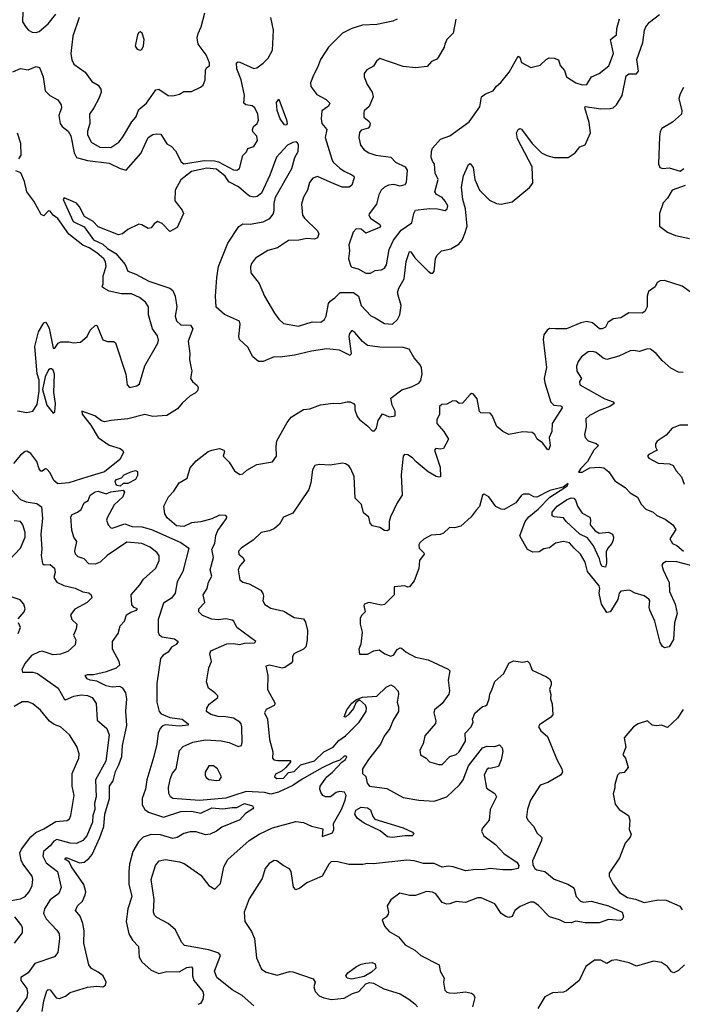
# Model space of a CAD drawing. Extents: x 1690054 to 1842981, y 782881 to 914114.
# Tile 85 of 256: x 1729330 to 1733590, y 824322 to 830651. Entities that reach past the tile are written whole.
import ezdxf

# ---------------------------------------------------------------- set-up
doc = ezdxf.new("R2010")
doc.units = 0

msp = doc.modelspace()

# ---------------------------------------------------------------- linework, layer by layer
at = {"layer": '0CON10XD'}
for points in [[(1729351.1, 830705), (1729348.1, 830638.1), (1729371.8, 830601.8), (1729386, 830585), (1729410.7, 830570.7), (1729435, 830568.9), (1729455, 830575.6), (1729513.1, 830625), (1729563, 830687)], [(1729966.9, 829865), (1729991.1, 829895), (1730050.6, 829995), (1730077.5, 830025), (1730095.5, 830075), (1730144.6, 830115.4), (1730205, 830200.5), (1730225, 830204.5), (1730284.7, 830164.7), (1730315, 830161.1), (1730357.3, 830172.7), (1730385, 830190), (1730435, 830190), (1730492.8, 830217.2), (1730509.1, 830230.9), (1730521.9, 830265), (1730525, 830330), (1730532.5, 830345), (1730550, 830355), (1730550, 830375), (1730528.6, 830425), (1730477.9, 830495), (1730471.1, 830535), (1730476.5, 830563.5), (1730497.1, 830605), (1730520, 830695)], [(1731756.7, 830655), (1731727.8, 830642.2), (1731625, 830620.9), (1731534, 830616), (1731466, 830594), (1731405, 830564.5), (1731314.2, 830475.8), (1731263.4, 830395), (1731245.4, 830345), (1731218.2, 830295), (1731200.5, 830245), (1731202.3, 830222.3), (1731241.1, 830171.1), (1731299.5, 830139.5), (1731324.2, 830115), (1731315.8, 830095), (1731273.3, 830065), (1731267.1, 830015), (1731273.3, 829985), (1731304.2, 829945), (1731293.8, 829895), (1731335.8, 829755), (1731346.1, 829735), (1731387.7, 829697.7), (1731415, 829678.1), (1731466.2, 829655), (1731478, 829645), (1731480, 829635), (1731465, 829588.8), (1731447.5, 829575), (1731403.8, 829575), (1731325, 829606), (1731245, 829644.5), (1731215, 829633.3), (1731192.9, 829605), (1731179.2, 829555), (1731155, 829510), (1731141.8, 829465), (1731148.2, 829395), (1731160.4, 829375), (1731243.5, 829295), (1731252.5, 829275), (1731245, 829249.4), (1731225, 829241.5), (1731175, 829244.6), (1731125, 829234.1), (1731057.4, 829232.6), (1730987.1, 829185), (1730925, 829167.1), (1730845, 829119.2), (1730820.8, 829085), (1730812.7, 829062.7), (1730815, 829023.3), (1730870, 828955), (1730904.3, 828875), (1730967.5, 828765), (1730995, 828725.8), (1731025, 828698), (1731121.4, 828681.4), (1731210.7, 828709.3), (1731265, 828707.8), (1731289.1, 828725), (1731299.4, 828745), (1731315, 828826.7), (1731325, 828842.5), (1731355, 828862.5), (1731391.2, 828898.8), (1731475, 828896.9), (1731508.5, 828875), (1731525.5, 828815), (1731587, 828747), (1731615.7, 828735.7), (1731675, 828697.5), (1731726.7, 828695), (1731759.2, 828725), (1731774.3, 828755), (1731782.2, 828815), (1731758, 828895), (1731766.9, 828925), (1731801.6, 828985), (1731813.6, 829096.4), (1731835, 829161.2), (1731845, 829160), (1731870.1, 829120.1), (1731955, 829034.2), (1731972.4, 829022.4), (1731985, 829022.5), (1731995.5, 829034.5), (1732002, 829115), (1732011.8, 829135), (1732041.5, 829165), (1732101.3, 829178.7), (1732152.5, 829207.5), (1732173.6, 829235), (1732191.9, 829278.1), (1732207.6, 829325), (1732196.4, 829435), (1732179.2, 829495), (1732170, 829575), (1732182.3, 829647.7), (1732215, 829721.2), (1732225, 829726.7), (1732245, 829701.2), (1732256.6, 829625), (1732285, 829555.6), (1732350.7, 829490.7), (1732395, 829470), (1732426.1, 829466.1), (1732495, 829480), (1732608, 829572), (1732628.7, 829601.3), (1732625.3, 829705), (1732529.2, 829885), (1732522.9, 829925), (1732533.9, 829946.1), (1732545, 829951.4), (1732555, 829946.9), (1732625, 829856), (1732685, 829795.3), (1732719.1, 829779.1), (1732765, 829765.3), (1732855, 829766.4), (1732900.8, 829795), (1732930, 829835), (1732965, 829848), (1732999.2, 829925), (1732990.6, 829990.6), (1732962.9, 830085), (1732965, 830093.3), (1733065, 830077.9), (1733125, 830079.6), (1733145.7, 830085), (1733166.1, 830103.9), (1733202.7, 830165), (1733229.1, 830290.9), (1733245, 830304.4), (1733295, 830304), (1733308.7, 830321.3), (1733296.8, 830395), (1733335.2, 830505), (1733346.1, 830583.9), (1733354.6, 830605), (1733377.9, 830635), (1733442.2, 830685)], [(1729712.3, 830665), (1729671.2, 830545), (1729658.5, 830435), (1729665, 830392.5), (1729677.5, 830365), (1729751.2, 830315), (1729793.8, 830255), (1729835, 830231.2), (1729852, 830205), (1729853.8, 830185), (1729838, 830145), (1729807.5, 830085), (1729778, 830045), (1729781.4, 829985), (1729765.6, 829935), (1729765, 829912.5), (1729790, 829865), (1729845, 829831.2), (1729915, 829830), (1729966.9, 829865)], [(1730330.7, 829809.3), (1730368.3, 829738.3), (1730385, 829725.6), (1730515, 829745.9), (1730583.3, 829743.3), (1730607.9, 829737.9), (1730705, 829686.4), (1730725.5, 829684.5), (1730744, 829695), (1730765, 829778.8), (1730787.5, 829802.5), (1730797, 829823), (1730835, 829836.2), (1730857.8, 829875), (1730855, 829903.8), (1730829.7, 829929.7), (1730825.7, 829945), (1730832.5, 829965), (1730857.1, 829985), (1730865.4, 830005), (1730860, 830045), (1730840.6, 830085), (1730825, 830097.5), (1730784.5, 830104.5), (1730771.4, 830115), (1730774.6, 830165), (1730754.7, 830264.7), (1730726.1, 830335), (1730722.9, 830375), (1730735, 830381.4), (1730745, 830378.5), (1730835, 830338.5), (1730855, 830342.2), (1730895, 830371.5), (1730928.2, 830405), (1730954.8, 830455.2), (1730962.3, 830585), (1730944.7, 830665)], [(1732132.9, 830655), (1732117.5, 830565), (1732075.6, 830525), (1732062.3, 830495), (1732058.5, 830475), (1732020.8, 830409.2), (1732011.3, 830398.7), (1731977, 830383), (1731949.2, 830350.8), (1731875, 830342.9), (1731795, 830350.6), (1731645, 830402), (1731623.8, 830385), (1731605, 830353.3), (1731561.2, 830328.8), (1731543.8, 830305), (1731544, 830285), (1731563.8, 830233.8), (1731596, 830186), (1731602.5, 830155), (1731577.5, 830092.5), (1731545, 830065.7), (1731541.5, 830055), (1731542.5, 830025), (1731576.9, 829996.9), (1731582, 829985), (1731579.2, 829965), (1731570, 829955), (1731525, 829941.5), (1731515, 829925.7), (1731509.8, 829895), (1731520.8, 829845), (1731545.4, 829815.4), (1731575.3, 829795.3), (1731619.8, 829779.8), (1731715, 829766.7), (1731746.9, 829735), (1731807.5, 829705), (1731821.4, 829685), (1731815.5, 829605), (1731805, 829589.2), (1731775, 829581.1), (1731735, 829591.1), (1731701.7, 829588.3), (1731674.1, 829575.9), (1731653.1, 829555), (1731638.9, 829525), (1731623.1, 829465), (1731575.8, 829404.2), (1731574, 829395), (1731585.7, 829375), (1731646, 829335), (1731650, 829325), (1731643.8, 829315), (1731555, 829278.5), (1731525, 829305.9), (1731493.9, 829306.1), (1731473.9, 829285), (1731446.8, 829205), (1731450.7, 829165), (1731444.2, 829115), (1731457.9, 829067.9), (1731465, 829060), (1731505, 829050), (1731555, 829022.1), (1731585, 829022.2), (1731615, 829039.2), (1731655, 829044.3), (1731676, 829055), (1731687.1, 829075), (1731705.3, 829175), (1731732.9, 829235), (1731781.7, 829298.3), (1731850, 829345), (1731864, 829405), (1731875, 829427.5), (1731965, 829438), (1732015.7, 829435.7), (1732065, 829424.4), (1732078.1, 829435), (1732083.3, 829455), (1732064.2, 829485), (1732045, 829508), (1732008.8, 829528.8), (1731998.8, 829545), (1732020, 829625), (1732000.8, 829665), (1731996.2, 829725), (1731985, 829737.5), (1731976, 829765), (1731976.9, 829805), (1731984.2, 829825), (1732035, 829884.5), (1732095.6, 829905), (1732218.5, 829995), (1732288.1, 830091.9), (1732298, 830155), (1732325, 830175.7), (1732374, 830195), (1732395.8, 830225), (1732422.4, 830247.6), (1732475.6, 830315), (1732535, 830417.5), (1732545, 830410), (1732556.1, 830376.1), (1732615, 830343.3), (1732675, 830358.8), (1732715, 830396), (1732734.4, 830405.6), (1732765, 830404), (1732793.8, 830393.8), (1732805, 830357.5), (1732832, 830325), (1732845.7, 830285), (1732904.2, 830245), (1732945, 830232.1), (1732976.7, 830235), (1733005, 830284), (1733055, 830305.5), (1733116.9, 830355), (1733146.3, 830433.7), (1733128, 830525), (1733165.7, 830555), (1733167.7, 830595), (1733185, 830656)], [(1730105, 830456.2), (1730115, 830460), (1730126.1, 830483.9), (1730131.2, 830525), (1730118, 830565), (1730105, 830572.5), (1730095, 830569.2), (1730086.9, 830555), (1730072.1, 830482.1), (1730085, 830462), (1730105, 830456.2)], [(1729285, 830316.4), (1729335, 830336.7), (1729385, 830330), (1729435, 830350), (1729458, 830345), (1729481.1, 830285), (1729494.5, 830194.5), (1729523.8, 830163.8), (1729575, 830135.7), (1729597.5, 830105), (1729599.1, 830085), (1729580.8, 830035), (1729590.7, 829985), (1729603.8, 829965), (1729641.8, 829935), (1729659.1, 829905), (1729679.5, 829795), (1729695.6, 829765.6), (1729765, 829746.1), (1729905, 829729.3), (1729975, 829694.7), (1730015, 829684.5), (1730107.8, 829792.2), (1730156.9, 829893.1), (1730185, 829913.1), (1730208.8, 829918.8), (1730236.7, 829915), (1730275, 829853.3), (1730305.6, 829835.6), (1730330.7, 829809.3)], [(1733596.7, 830215), (1733575.5, 830175), (1733567.5, 830145), (1733587.5, 830065), (1733583.8, 830045), (1733527.3, 829992.7), (1733458.6, 829951.4), (1733447.6, 829932.4), (1733442.4, 829897.6), (1733436.7, 829725), (1733445, 829702), (1733465, 829694.2), (1733505, 829700), (1733575, 829677.5), (1733600, 829695)], [(1731045, 829973.8), (1731031.5, 829975), (1731005, 830014.3), (1730985, 830067.5), (1730981.7, 830118.3), (1730995, 830140), (1731045, 830007.5), (1731049.1, 829985), (1731045, 829973.8)], [(1729325, 829758), (1729339.1, 829780.9), (1729337.7, 829855), (1729315, 829921.2)], [(1730835, 824312.9), (1730759.2, 824379.2), (1730695, 824414.1), (1730596.7, 824495), (1730582.5, 824535), (1730620, 824635), (1730611.1, 824651.1), (1730545, 824672.3), (1730390.5, 824700.5), (1730370.7, 824720.7), (1730330.7, 824800.7), (1730285, 824840.6), (1730210.9, 824880.9), (1730197.5, 824895), (1730190.6, 824915), (1730193.9, 824995), (1730174.6, 825125), (1730202.2, 825215), (1730226.6, 825243.4), (1730267, 825253), (1730358.3, 825238.3), (1730387.9, 825227.9), (1730495, 825152.5), (1730546.8, 825086.8), (1730585, 825063.3), (1730620.7, 825099.3), (1730642.2, 825205), (1730667.6, 825252.4), (1730805, 825374.6), (1730868.6, 825415), (1730955, 825456), (1731105, 825498.1), (1731155, 825490.4), (1731205, 825467.1), (1731279.3, 825449.3), (1731275, 825400), (1731340, 825425), (1731350, 825445), (1731346.7, 825485), (1731398.5, 825575), (1731423.3, 825635), (1731428.1, 825665), (1731417.1, 825685), (1731385, 825690.6), (1731365, 825684.7), (1731327.5, 825655), (1731295, 825655.4), (1731278.6, 825665), (1731266.5, 825685), (1731260, 825705), (1731262.5, 825725), (1731305.4, 825785), (1731341.5, 825815), (1731400.3, 825879.7), (1731425, 825896.7), (1731432.5, 825912.5), (1731427.5, 825917.5), (1731415, 825917.1), (1731388.6, 825891.4), (1731345, 825877.2), (1731275, 825842.9), (1731145, 825768.9), (1731085, 825727.6), (1730994.8, 825684.8), (1730945, 825672.4), (1730904.4, 825684.4), (1730785, 825690), (1730705.6, 825665), (1730655, 825647.8), (1730485, 825632), (1730315, 825644.5), (1730299.2, 825655), (1730287.9, 825677.9), (1730286.9, 825715), (1730299.1, 825775), (1730312.1, 825807.9), (1730335, 825836.2), (1730356.7, 825953.3), (1730380.5, 825979.5), (1730443.3, 826006.7), (1730525, 826022.9), (1730625.7, 826015.7), (1730676.2, 826005), (1730735, 825979.4), (1730755, 825986.7), (1730759.5, 826005), (1730758, 826105), (1730754.6, 826125), (1730746.2, 826135), (1730705, 826160.7), (1730655, 826170.5), (1730605, 826171.7), (1730558.8, 826185), (1730530, 826205), (1730532, 826225), (1730548.3, 826251.7), (1730603.8, 826295), (1730604, 826305), (1730585, 826324.3), (1730544.3, 826355), (1730530, 826395), (1730545.8, 826485), (1730562.9, 826525), (1730553.3, 826575), (1730558.8, 826595), (1730661.5, 826638.5), (1730705, 826641.7), (1730745, 826635.8), (1730775, 826643.9), (1730840, 826645), (1730847.5, 826655), (1730726.2, 826745), (1730706, 826785), (1730695, 826791.2), (1730655, 826799.4), (1730605, 826794.4), (1730565, 826798.2), (1730505, 826820.8), (1730481.1, 826845), (1730481.4, 826865), (1730520.8, 826905), (1730508.8, 826955), (1730535.8, 826995), (1730543.3, 827036.7), (1730566.2, 827075), (1730553.8, 827115), (1730576.2, 827195), (1730565, 827247.5), (1730584.4, 827285), (1730591.3, 827335), (1730602.8, 827367.2), (1730658.6, 827445), (1730662, 827455), (1730654.2, 827464.2), (1730615, 827466.2), (1730565, 827442.8), (1730495, 827422.7), (1730435, 827416.7), (1730385, 827393.6), (1730337.8, 827397.8), (1730278.3, 827448.3), (1730262.5, 827475), (1730257.1, 827525), (1730286.2, 827585), (1730320, 827620), (1730355, 827673.5), (1730405.6, 827705), (1730425, 827770), (1730465, 827816), (1730542.5, 827875), (1730565, 827883.3), (1730615, 827896), (1730642.5, 827885), (1730647.5, 827875), (1730637.5, 827845), (1730677.5, 827807.5), (1730710.5, 827750.5), (1730745, 827727.5), (1730765, 827732.5), (1730790, 827755), (1730855, 827792.5), (1730955, 827810), (1730980.6, 827845), (1730978.1, 827908.1), (1730983.9, 827945), (1731048.5, 828061.5), (1731075, 828096.1), (1731154.7, 828145.3), (1731195, 828149.6), (1731264.6, 828174.6), (1731345, 828187.3), (1731385, 828184.2), (1731435.3, 828195.3), (1731454.6, 828194.6), (1731476.7, 828185), (1731484.1, 828174.1), (1731485, 828142.5), (1731500.3, 828100.3), (1731515, 828081.2), (1731568.9, 828038.9), (1731595, 828007.5), (1731610.7, 828009.3), (1731623.3, 828025), (1731634.2, 828075.8), (1731661.7, 828118.3), (1731705, 828098.8), (1731743.3, 828105), (1731744, 828135), (1731724.5, 828174.5), (1731715, 828217.5), (1731787.2, 828272.8), (1731848.3, 828291.7), (1731895.5, 828315), (1731907.7, 828332.3), (1731918, 828375), (1731913.5, 828413.5), (1731903.8, 828433.8), (1731865, 828477.3), (1731834.3, 828534.3), (1731795, 828543.2), (1731645, 828545.9), (1731565, 828557.3), (1731533.8, 828583.8), (1731485, 828641.1), (1731465, 828652.9), (1731450, 828635), (1731445.4, 828615), (1731460.8, 828505), (1731455, 828493.8), (1731385, 828526.5), (1731305, 828535.5), (1731205, 828520), (1731095.8, 828494.2), (1731005, 828482.4), (1730965, 828483.2), (1730895, 828453.3), (1730865, 828454.3), (1730829.4, 828485), (1730796.8, 828546.8), (1730743.1, 828595), (1730738.6, 828615), (1730748, 828695), (1730744, 828714), (1730646.7, 828756.7), (1730592.8, 828802.8), (1730588.4, 828875), (1730598.2, 828995), (1730608.5, 829065), (1730668.6, 829215), (1730738.6, 829321.4), (1730765, 829338.2), (1730812.1, 829337.9), (1730895, 829351.9), (1730937.1, 829372.9), (1730958.8, 829401.2), (1730966.5, 829425), (1730965, 829470), (1730975, 829511.2), (1731078.8, 829695), (1731098.5, 829765), (1731119.2, 829805), (1731122.8, 829845), (1731115, 829860.4), (1731105, 829865.3), (1731085, 829862.4), (1731051.5, 829845), (1730981.5, 829768.5), (1730937.9, 829652.1), (1730884.3, 829535.7), (1730856.1, 829513.9), (1730835, 829510), (1730806.4, 829516.4), (1730785, 829533.7), (1730736.7, 829576.7), (1730675, 829609.3), (1730650.5, 829645), (1730595, 829690.9), (1730533.9, 829696.1), (1730435.1, 829674.9), (1730365, 829622.6), (1730329.6, 829555), (1730327.7, 829487.7), (1730375, 829427.9), (1730382.4, 829405), (1730341.9, 829315), (1730295, 829290), (1730245, 829340.8), (1730215, 829353.8), (1730195, 829340), (1730175, 829313.3), (1730155, 829308.8), (1730115, 829333.8), (1730095, 829336.2), (1730025, 829302.2), (1729990.8, 829275), (1729965, 829268), (1729835, 829320), (1729803.2, 829355), (1729747.1, 829387.1), (1729715, 829449.4), (1729695, 829471.1), (1729672, 829482), (1729615, 829506.7), (1729610, 829495), (1729673.8, 829355), (1729745, 829320.8), (1729805, 829237.1), (1729865, 829207.9), (1729895, 829181.1), (1729948.4, 829148.4), (1730007.4, 829077.4), (1730025, 829034.5), (1730076.5, 829016.5), (1730161, 828971), (1730295.5, 828925.5), (1730315, 828911.2), (1730330.5, 828875), (1730339.5, 828805), (1730329.5, 828745), (1730337.8, 828715), (1730365, 828689.2), (1730427.1, 828687.1), (1730442.9, 828665), (1730413.9, 828585), (1730423.9, 828506.1), (1730420.6, 828465), (1730432.4, 828412.4), (1730435.7, 828395), (1730428, 828345), (1730441.2, 828325), (1730470.7, 828300.7), (1730476.7, 828285), (1730472, 828265), (1730458.9, 828251.1), (1730425, 828233.1), (1730373.9, 828186.1), (1730345, 828150), (1730275, 828106.9), (1730185, 828100), (1730135, 828113.5), (1730025, 828085.9), (1729915, 828075.4), (1729875, 828066), (1729855, 828073.8), (1729814, 828105), (1729730, 828135), (1729731.9, 828115), (1729787.5, 828045), (1729834.4, 827965), (1729905, 827917.3), (1729976.2, 827895), (1729993, 827883), (1729998.3, 827868.3), (1729974.2, 827825), (1729875, 827745.8), (1729767.9, 827712.1), (1729645, 827673.4), (1729575, 827668.6), (1729549.4, 827689.4), (1729525, 827738.6), (1729505, 827761.2), (1729495, 827763.3), (1729475, 827750), (1729465, 827750), (1729455, 827763.3), (1729440.6, 827810.6), (1729402, 827862), (1729375, 827877.5), (1729365, 827876.7), (1729335, 827851.8), (1729290.5, 827799.5)], [(1729315, 828136.4), (1729375, 828125.7), (1729414.3, 828135.7), (1729443, 828177), (1729456.2, 828263.8), (1729456.2, 828335), (1729442.9, 828375), (1729428.3, 828551.7), (1729451.4, 828645), (1729485, 828703.3), (1729495, 828706.7), (1729505, 828696.7), (1729518.7, 828668.7), (1729545, 828540), (1729555, 828540), (1729577, 828573), (1729595, 828580), (1729645, 828580), (1729675, 828573.3), (1729720.7, 828579.3), (1729763.8, 828615), (1729784, 828655), (1729815, 828686.7), (1729825, 828687.5), (1729864.3, 828594.3), (1729895, 828583.8), (1729935, 828582), (1729945, 828574), (1730012.6, 828372.6), (1730020, 828305), (1730035, 828288.1), (1730082.7, 828297.3), (1730099.4, 828310.6), (1730134.6, 828425.4), (1730218.3, 828571.7), (1730221.7, 828591.7), (1730215, 828620), (1730184.6, 828665), (1730158, 828755), (1730158.8, 828805), (1730138, 828835), (1730100.8, 828865), (1730048.8, 828888.8), (1729985, 828888.8), (1729906.2, 828906.2), (1729870, 828925), (1729860, 828935), (1729865.9, 828954.1), (1729866.8, 829005), (1729885.9, 829065), (1729881.9, 829095), (1729870.3, 829115), (1729825, 829153.4), (1729776.8, 829185), (1729735, 829202.6), (1729645, 829272.1), (1729575, 829373.3), (1729544.4, 829395), (1729525, 829420), (1729515, 829423.3), (1729485, 829391.2), (1729468.8, 829398.8), (1729421.2, 829485), (1729376.5, 829545), (1729361.9, 829611.9), (1729336.8, 829666.8), (1729305, 829679.5)], [(1733608.8, 829585), (1733524.7, 829555.3), (1733495.5, 829504.5), (1733466.2, 829475), (1733442.5, 829405), (1733442.9, 829325), (1733495.4, 829285.4), (1733545, 829264.6), (1733635.7, 829244.3)], [(1733685, 828870), (1733589.2, 828939.2), (1733475, 828974.4), (1733447, 828973), (1733427.7, 828962.3), (1733416, 828935), (1733372.9, 828905), (1733362.9, 828875), (1733364.2, 828805), (1733348.8, 828775), (1733332.5, 828765), (1733245, 828766), (1733195, 828734), (1733145, 828728), (1733111.2, 828705), (1733096.2, 828675), (1733075, 828664.3), (1733057.5, 828665), (1733012.6, 828702.6), (1732975, 828710.4), (1732936.6, 828703.4), (1732845, 828664.5), (1732775, 828664)], [(1732775, 828664), (1732735, 828665.6), (1732720, 828655), (1732698.8, 828625), (1732694.3, 828595), (1732716.5, 828416.5), (1732701.8, 828345), (1732706.4, 828316.4), (1732745, 828193.8), (1732764.5, 828174.5), (1732808.2, 828168.2), (1732815.8, 828165), (1732816.8, 828156.8), (1732753.8, 828055), (1732751.5, 828005), (1732733.1, 827965), (1732740, 827915), (1732732.5, 827887.5), (1732725, 827886.7), (1732690.6, 827930.6), (1732657.5, 827955), (1732642.5, 827985), (1732625, 827998.3), (1732565, 828001.2), (1732475, 827984.8), (1732435, 828003.4), (1732396.8, 828036.8), (1732367.1, 828107.1), (1732355, 828121.9), (1732295, 828124.2), (1732285, 828132.5), (1732270, 828215), (1732245, 828245.7), (1732235, 828248.1), (1732225, 828241.4), (1732176.7, 828186.7), (1732155, 828184.5), (1732135, 828199.3), (1732115, 828201.8), (1732075, 828180.7), (1732043.1, 828176.9), (1732029.4, 828165), (1732028.9, 828115), (1732010.6, 828079.4), (1732011.6, 828055), (1732057.2, 828005), (1732087.5, 827955), (1732054.4, 827895.6), (1732035, 827891.5), (1732005, 827895.6), (1731995.8, 827885), (1732033.5, 827775), (1732036.2, 827713.8), (1732025, 827710), (1732007.5, 827715), (1731956, 827745), (1731878.8, 827808.8), (1731855, 827835.4), (1731825, 827854.4), (1731803.6, 827856.4), (1731796, 827845), (1731781.9, 827725), (1731788.5, 827595), (1731756.9, 827545), (1731712.9, 827455), (1731706, 827425), (1731706.2, 827375), (1731695, 827366.2), (1731675, 827368), (1731645, 827388), (1731597.7, 827397.7), (1731583.8, 827415), (1731573.6, 827453.6), (1731540.8, 827480.8), (1731527.1, 827535), (1731486.9, 827575), (1731479.2, 827715), (1731458.7, 827765), (1731445, 827783.3), (1731425, 827797.3), (1731405, 827800.4), (1731325, 827786.8), (1731255, 827791.8), (1731228, 827785), (1731213.1, 827756.9), (1731202.2, 827675), (1731188.1, 827631.9), (1731085, 827480), (1731025, 827452.5), (1731001.2, 827408.8), (1730968.3, 827381.7), (1730935, 827365.7), (1730883.3, 827355), (1730830, 827305), (1730755, 827256), (1730737.5, 827235), (1730739.2, 827215), (1730763.6, 827193.6), (1730774.2, 827175), (1730745, 827140.8), (1730735.4, 827115), (1730745, 827050), (1730765, 827035.8), (1730805, 827024.4), (1730880.8, 826985), (1730893, 826963), (1730898, 826945), (1730892.5, 826915), (1730905, 826892.5), (1730945, 826869.4), (1731028.3, 826848.3), (1731095, 826808.5), (1731155, 826800), (1731168.1, 826778.1), (1731180.7, 826725), (1731179, 826665), (1731169.4, 826620.6), (1731155.2, 826604.9), (1731092.5, 826575), (1731082.9, 826555), (1731082.9, 826525), (1731075, 826514.2), (1731035, 826487.1), (1731017, 826483), (1730935, 826502.5), (1730912.5, 826495), (1730926, 826435), (1730922.5, 826345), (1730972.5, 826255), (1730966.7, 826243.3), (1730913.5, 826216.5), (1730904.3, 826195), (1730923.8, 826155), (1730935.3, 826025), (1730957.2, 825945), (1730955.7, 825905), (1730964.5, 825894.5), (1730988.9, 825888.9), (1731068.3, 825888.3), (1731072.5, 825885), (1731066.7, 825875), (1731038.3, 825841.7), (1731017.6, 825822.4), (1730975, 825801.2), (1730968, 825785), (1730983.7, 825773.7), (1731025.7, 825775), (1731057, 825813), (1731095, 825818.5), (1731137.8, 825862.2), (1731225, 825886.9), (1731285, 825944.5), (1731344.1, 825975.9), (1731381.4, 826018.6), (1731425, 826048.9), (1731511.5, 826135), (1731557.5, 826205), (1731559.4, 826225), (1731552.9, 826245), (1731515, 826280), (1731490.8, 826259.2), (1731476.6, 826223.4), (1731445, 826186.7), (1731425, 826167.5), (1731415, 826170), (1731432.9, 826215), (1731465, 826258), (1731495, 826282.5), (1731534.2, 826295.8), (1731625, 826302), (1731685, 826361.8), (1731715, 826375.6), (1731735.5, 826365.5), (1731763.8, 826335), (1731766, 826315), (1731756.7, 826265), (1731764.6, 826234.6), (1731765.6, 826205), (1731730.5, 826149.5), (1731709.1, 826095), (1731672.7, 826045), (1731650.4, 825995), (1731572.4, 825895), (1731534.7, 825835), (1731534.3, 825805), (1731555, 825786.2), (1731563.1, 825743.1), (1731578, 825725), (1731689.1, 825709.1), (1731795, 825652), (1731895, 825634), (1731995, 825627.7), (1732075, 825655.4), (1732157.2, 825732.8), (1732180.5, 825765), (1732214.7, 825855), (1732305, 825970.4), (1732335, 825981.5), (1732385, 825980), (1732415, 825990), (1732431.7, 825971.7), (1732436.6, 825946.6), (1732426.2, 825893.8), (1732408.6, 825851.4), (1732355, 825837.5), (1732345, 825840), (1732335, 825833.3), (1732315, 825796.7), (1732331.7, 825711.7), (1732385, 825676.7), (1732395.7, 825655), (1732354.4, 825575), (1732348.6, 825505), (1732305.6, 825455), (1732297.8, 825435), (1732314.4, 825405), (1732389.2, 825349.2), (1732445, 825288.8), (1732525.7, 825235), (1732537.8, 825215), (1732535, 825194.2), (1732494.5, 825185.5), (1732435, 825185.6), (1732355, 825195.5), (1732305, 825186.1), (1732261.9, 825188.1), (1732195, 825179.6), (1732116.3, 825206.3), (1732085, 825209.6), (1732045, 825204.6), (1731995, 825227.5), (1731925, 825228.2), (1731865, 825244.7), (1731817.7, 825247.7), (1731605, 825225.5), (1731565, 825228.1), (1731535, 825221.2), (1731445, 825221.4), (1731375, 825237.7), (1731335, 825239.1), (1731316.7, 825223.3), (1731273.7, 825146.3), (1731175, 825102.9), (1731130.9, 825069.1), (1731105, 825058.8), (1731091.1, 825075), (1731075.8, 825175), (1731065, 825192.3), (1731023.7, 825213.7), (1730982.5, 825245), (1730965, 825245.6), (1730933.7, 825226.3), (1730908.5, 825195), (1730888.6, 825131.4), (1730805, 825000.8), (1730772.2, 824915), (1730778.1, 824855), (1730819.8, 824789.8), (1730839.5, 824745), (1730851.3, 824621.3), (1730885, 824547.5), (1730915, 824528.8), (1730985, 824509.4), (1731065, 824532), (1731085, 824531.4), (1731216.7, 824485), (1731230, 824465), (1731220, 824435), (1731228.8, 824405), (1731255.9, 824375.9), (1731284.4, 824364.4), (1731335, 824352.7), (1731415, 824361.3), (1731469.3, 824390.7), (1731511.2, 824405), (1731555.7, 824454.3), (1731578, 824462), (1731605, 824457.1), (1731671.4, 824421.4), (1731775, 824389.4), (1731831.1, 824355), (1731870.4, 824325), (1731886.6, 824305)], [(1733595, 828384.2), (1733565, 828385.7), (1733515, 828411.1), (1733460.1, 828460.1), (1733422.2, 828505), (1733385, 828533.3), (1733365, 828535.7), (1733315, 828518.9), (1733275.4, 828525.4), (1733255, 828521.8), (1733182.1, 828487.9), (1733105, 828467.8), (1733080.8, 828475), (1733035, 828511.5), (1733015, 828518.2), (1732985, 828516.5), (1732940.8, 828485), (1732920.6, 828455), (1732910, 828425), (1732911.7, 828391.7), (1732942, 828345), (1732928.8, 828325), (1732931.2, 828305), (1733091.9, 828215), (1733145.8, 828195), (1733151.9, 828185), (1733124.3, 828165), (1733055, 828139.7), (1732992.2, 828107.8), (1732970, 828085), (1732971.5, 828035), (1732961.5, 827985), (1732965.5, 827965), (1732984.8, 827944.8), (1733035, 827927.8), (1733050.5, 827915), (1733020, 827885), (1732979.2, 827810.8), (1732934.2, 827765), (1732922.5, 827742.5), (1732945, 827743.8), (1732995, 827770.6), (1733055.9, 827774.1), (1733085, 827770), (1733117.3, 827745), (1733155, 827687.8), (1733223.2, 827643.2), (1733255, 827610), (1733302.1, 827582.1), (1733325, 827537.5), (1733355, 827505.8), (1733403.3, 827485), (1733426.7, 827465), (1733479.7, 827439.7), (1733528, 827405), (1733547.5, 827375), (1733510, 827315), (1733527.5, 827285), (1733555, 827270.8), (1733598, 827235)], [(1729545, 828122.5), (1729555, 828130), (1729561.2, 828185), (1729550.5, 828255), (1729553, 828373), (1729545, 828397.5), (1729535, 828407.5), (1729525, 828407.5), (1729515, 828400), (1729493.8, 828355), (1729476.7, 828275), (1729503.4, 828173.4), (1729545, 828122.5)], [(1733625, 828044.4), (1733574, 828046), (1733525, 828026.7), (1733485, 827980), (1733428.3, 827941.7), (1733416.7, 827925), (1733417.5, 827905), (1733427.5, 827885), (1733374.6, 827855.4), (1733366, 827845), (1733375, 827833.5), (1733435, 827800.9), (1733507.4, 827797.4), (1733530, 827785), (1733550.6, 827750.6), (1733585, 827713.3), (1733602.5, 827665)], [(1729975, 827652.5), (1729957.3, 827657.3), (1729947.6, 827667.6), (1729944.2, 827685), (1729951.9, 827695), (1729983.4, 827706.6), (1730002.5, 827725), (1730045, 827745.8), (1730074.3, 827754.3), (1730086.9, 827746.9), (1730088.3, 827721.7), (1730073.5, 827696.5), (1730025, 827669.2), (1729995, 827670), (1729975, 827652.5)], [(1729248.6, 827658.7), (1729335, 827566.8), (1729371.4, 827551.4), (1729440.7, 827540.7), (1729470.4, 827520.4), (1729477.5, 827445), (1729465.4, 827345), (1729471.8, 827248.2), (1729467, 827207), (1729476.4, 827156.4), (1729487, 827147), (1729525, 827148.8), (1729553.8, 827125), (1729558.3, 827098.3), (1729548.8, 827065), (1729568, 827035), (1729614, 827014), (1729686.9, 826996.9), (1729735, 826973.1), (1729775, 826967.5), (1729790, 826955), (1729793.8, 826935), (1729764.2, 826905), (1729685, 826862.1), (1729656.9, 826825), (1729665.8, 826795), (1729697.5, 826765), (1729693.1, 826735), (1729675.8, 826695), (1729691.9, 826665), (1729687.2, 826632.8), (1729640.5, 826589.5), (1729592.1, 826572.1), (1729545, 826568.8), (1729475, 826591.9), (1729455, 826588.9), (1729405.6, 826565), (1729365, 826515.8), (1729344, 826475), (1729347, 826457), (1729415, 826456.9), (1729445, 826449.6)], [(1733685, 827133.1), (1733555, 827165.6), (1733485, 827168), (1733465, 827156.7), (1733458.8, 827145), (1733465.7, 827115), (1733495.5, 827055.5), (1733504.4, 827034.4), (1733507.5, 826975), (1733543.8, 826893.8), (1733556.5, 826835), (1733539.1, 826775), (1733533, 826667), (1733505, 826619.2), (1733475, 826613.8), (1733462.7, 826622.7), (1733448.3, 826648.3), (1733412.7, 826785), (1733380, 826855), (1733375.7, 826875), (1733380, 826915), (1733375, 826926), (1733345, 826947.8), (1733286, 826966), (1733250, 826985), (1733195, 826977.1), (1733183.5, 826965), (1733175.4, 826925), (1733135, 826858.8), (1733125, 826844.2), (1733105, 826840.8), (1733069.2, 826895), (1733055.9, 826965), (1733059.7, 826995), (1733055, 827011.9), (1732979.7, 827105), (1732964.3, 827164.3), (1732935, 827216.4), (1732894.4, 827255), (1732865, 827287.8), (1732825, 827297.5), (1732775, 827285.7), (1732735, 827257.5), (1732699.7, 827250.3), (1732669.6, 827230.4), (1732627.8, 827227.8), (1732594.2, 827245), (1732544.2, 827334.2), (1732580, 827425), (1732602.5, 827455), (1732662.1, 827505), (1732737.3, 827582.7), (1732835, 827643.8), (1732850, 827655), (1732855, 827670), (1732823, 827647), (1732737.5, 827625), (1732655, 827582.5), (1732635, 827584.2), (1732605, 827601.1), (1732567.9, 827602.1), (1732555.6, 827594.4), (1732520, 827545), (1732445, 827503.8), (1732425, 827505.3), (1732391.5, 827521.5), (1732345.6, 827585), (1732315, 827602), (1732305.8, 827594.2), (1732285, 827521.2), (1732265, 827497.5), (1732232.9, 827455), (1732165, 827395.4), (1732125, 827385.4), (1732092, 827388), (1732055, 827350.3), (1732035, 827341.8), (1731975, 827337.9), (1731928.4, 827311.6), (1731902.5, 827287.5), (1731895.6, 827275), (1731897.1, 827255), (1731928.8, 827225), (1731930, 827215), (1731899.5, 827175), (1731895.5, 827124.5), (1731865.7, 827045), (1731835, 827006.2), (1731825, 827003.3), (1731805, 827012), (1731737.5, 827005), (1731737.5, 826955), (1731675, 826892.9), (1731655, 826888.6), (1731575, 826906), (1731547.5, 826895), (1731542.5, 826885), (1731550, 826845), (1731528, 826822), (1731518.7, 826801.3), (1731518.1, 826765), (1731531, 826715), (1731523.8, 826636.2), (1731510, 826605), (1731515, 826572.5), (1731565, 826572.5), (1731606.4, 826593.6), (1731641.2, 826601.2), (1731676.7, 826575), (1731715, 826560.8), (1731735, 826569.4), (1731757.4, 826602.6), (1731775, 826613.3), (1731785, 826611.4), (1731815, 826586), (1731874.2, 826554.2), (1731955.5, 826535.5), (1732085.4, 826475.4), (1732095.8, 826465), (1732083.9, 826406.1), (1732093.1, 826336.9), (1732088.6, 826315), (1732045, 826256), (1731996, 826215), (1731992.9, 826195), (1732005.6, 826145), (1732003.2, 826126.8), (1731935, 826047.5), (1731924, 825996), (1731902, 825955), (1731906.7, 825925), (1731944, 825904), (1731965, 825880), (1732023.9, 825863.9), (1732045, 825864.2), (1732095, 825914), (1732135, 825928.1), (1732154.4, 825945), (1732195, 826013.3), (1732194.5, 826065.5), (1732231.4, 826105), (1732246, 826135), (1732241.2, 826155), (1732255, 826193.3), (1732305, 826236.2), (1732325, 826240), (1732335, 826250), (1732348.6, 826285), (1732351.4, 826315), (1732365, 826343.8), (1732383.7, 826396.3), (1732441.4, 826448.6), (1732474.4, 826515), (1732505, 826529.5), (1732565, 826522.5), (1732595, 826528.8), (1732608, 826515), (1732625, 826470), (1732717.6, 826427.6), (1732735, 826414), (1732746.2, 826395), (1732747.1, 826375), (1732735.5, 826345), (1732745.5, 826314.5), (1732742.9, 826285), (1732752.9, 826252.9), (1732756.3, 826183.7), (1732745, 826166.9), (1732671.5, 826118.5), (1732664.2, 826105), (1732679.3, 826079.3), (1732723.6, 826043.6), (1732782.2, 825895), (1732815.5, 825835), (1732819.1, 825815), (1732806, 825795), (1732725, 825748.9), (1732675, 825730), (1732614.4, 825635), (1732595, 825577.5), (1732588.6, 825525), (1732597.5, 825505), (1732634.6, 825464.6), (1732654.3, 825425), (1732686.8, 825395), (1732683.9, 825375), (1732626.2, 825245), (1732627.8, 825217.8), (1732640.8, 825195), (1732655, 825185.9), (1732705, 825175.3), (1732766.7, 825126.7), (1732854.4, 825095), (1732885.8, 825075), (1732894.6, 825064.6), (1732907.9, 825015), (1732936, 824986), (1732955, 824979.7), (1733004.4, 824984.4), (1733115, 824955.8), (1733203.3, 824915), (1733210.6, 824885), (1733202.9, 824867.1), (1733190, 824860), (1733115, 824868), (1733054.4, 824845.6), (1732964.4, 824845.6), (1732905, 824855.7), (1732875, 824846.7), (1732835, 824847.5), (1732800, 824865), (1732735, 824884), (1732665, 824958), (1732635, 824978), (1732610.7, 824979.3), (1732548.3, 824951.7), (1732513.3, 824925), (1732495, 824886.7), (1732475, 824880.8), (1732455, 824886.2), (1732426.1, 824906.1), (1732385, 824967.5), (1732297.5, 825007.5), (1732272.8, 825007.2), (1732195, 824976.2), (1732135, 824982.5), (1732095, 824967.1), (1732076.2, 824966.2), (1732045, 824975.7), (1732005, 825032), (1731982.7, 825042.7), (1731945, 825047.5), (1731875, 825021.4), (1731835, 825022.5), (1731773.9, 825036.1), (1731715, 824993.3), (1731692.5, 824955), (1731701.2, 824915), (1731697.7, 824902.3), (1731685, 824883.3), (1731660, 824865), (1731676, 824825), (1731705, 824790.8), (1731765, 824756), (1731808, 824705), (1731869.5, 824669.5), (1731909.4, 824635), (1732026.5, 824576.5), (1732034, 824535), (1732059.3, 824489.3), (1732054, 824465), (1732062.7, 824412.7), (1732075, 824400), (1732093.6, 824396.4), (1732125, 824392.7), (1732195, 824403.3), (1732235, 824394.4), (1732247.1, 824385), (1732255.7, 824365), (1732240.6, 824305)], [(1729735, 824840.8), (1729717.9, 824887.9), (1729687.8, 824925), (1729701.8, 824955), (1729734.2, 824985.8), (1729751.8, 825025), (1729754.7, 825045), (1729743.1, 825093.1), (1729662, 825205), (1729648, 825238), (1729620.8, 825255), (1729625, 825263.3), (1729635, 825262.9), (1729715, 825230.8), (1729745, 825236.1), (1729775, 825258.8), (1729794.8, 825285), (1729845.2, 825395), (1729870.6, 825465), (1729877, 825545), (1729908, 825645), (1729907.7, 825725), (1729930.5, 825759.5), (1729945, 825817.8), (1729968.2, 825861.8), (1729986.6, 825915), (1729991.5, 825985), (1730018, 826115), (1730012.7, 826207.3), (1730018.7, 826285), (1730011.5, 826325), (1729993.8, 826353.8), (1729974.2, 826364.2), (1729925, 826360), (1729885, 826368.6), (1729825, 826399.1), (1729784, 826405), (1729764.3, 826415), (1729750, 826435), (1729765, 826442.5), (1729805, 826442.3), (1729888.1, 826461.9), (1729953.1, 826485), (1729973.2, 826505), (1729969.7, 826525), (1729927.3, 826605), (1729926.9, 826655), (1729962.8, 826705), (1729975, 826754.2), (1730003.8, 826785), (1730016.7, 826825), (1730045, 826843.8), (1730080, 826855), (1730087.5, 826865), (1730065, 826872.5), (1730050.9, 826890.9), (1730047.1, 826955), (1730102, 827018), (1730125.8, 827055), (1730205.3, 827124.7), (1730226.7, 827175), (1730226.7, 827205), (1730214.3, 827225), (1730169.7, 827259.7), (1730115, 827283.5), (1730018.1, 827291.9), (1729892.9, 827207.1), (1729846.4, 827163.6), (1729815, 827151.2), (1729775, 827154.5), (1729744.7, 827184.7), (1729705, 827198.1), (1729688.9, 827215), (1729685.5, 827235), (1729696.7, 827296.7), (1729678, 827325), (1729665, 827370), (1729657.8, 827455), (1729668.3, 827471.7), (1729702.5, 827485), (1729725, 827503.3), (1729743.6, 827546.4), (1729769.7, 827560.3), (1729783.5, 827595), (1729815, 827617.1), (1729835, 827620), (1729885, 827602.5), (1729915, 827616.7), (1729995, 827626.7), (1730003.3, 827615), (1729992, 827585), (1729937.5, 827532.5), (1729891.4, 827448.6), (1729887.5, 827435), (1729898.1, 827405), (1729915, 827385.7), (1729925, 827382.9), (1730005, 827410.8), (1730052.9, 827392.9), (1730115, 827392), (1730147.7, 827382.3), (1730176.7, 827375), (1730365, 827291.4), (1730416.7, 827255), (1730379.2, 827105), (1730342.8, 827037.2), (1730329, 826965), (1730305, 826933.2), (1730255, 826900), (1730220.4, 826795), (1730220.9, 826715), (1730227.6, 826697.6), (1730245.3, 826685.3), (1730325, 826671.1), (1730348, 826655), (1730335.4, 826635), (1730305, 826617.1), (1730285, 826586.7), (1730252.9, 826567.1), (1730236.1, 826545), (1730211.5, 826385), (1730211.1, 826265), (1730226.6, 826205), (1730239, 826189), (1730294.1, 826165.9), (1730374.4, 826155), (1730413.8, 826125), (1730413.3, 826116.7), (1730355, 826109.4), (1730265, 826119.3), (1730245, 826110.9), (1730232.1, 826095), (1730220.8, 826065), (1730212.4, 825995), (1730192.7, 825915), (1730146.8, 825765), (1730137.8, 825705), (1730116.7, 825645), (1730116.9, 825605), (1730134.5, 825575), (1730158.1, 825558.1), (1730255, 825524.2), (1730365, 825562), (1730433.4, 825563.4), (1730495, 825550), (1730565, 825584.5), (1730635, 825578), (1730695, 825587.8), (1730725, 825586.4), (1730775, 825613.6), (1730827.6, 825597.6), (1730833.8, 825585), (1730828.3, 825578.3), (1730782.2, 825547.8), (1730745, 825508.8), (1730629.2, 825460.8), (1730595, 825434.6), (1730555, 825416.4), (1730525, 825411.8), (1730465, 825430.7), (1730425, 825430), (1730385, 825420.5), (1730342.2, 825395), (1730315, 825388.6), (1730235, 825411), (1730175, 825414.2), (1730122.8, 825397.2), (1730093, 825367), (1730058.2, 825305), (1730036.9, 825223.1), (1730030.6, 825175), (1730031.8, 825095), (1730050.8, 825015), (1730024.5, 824935), (1730013.4, 824855), (1730032.1, 824775), (1730055.4, 824735), (1730094, 824694), (1730098.7, 824625), (1730115, 824594.4), (1730175, 824542.5), (1730225, 824520.2), (1730275, 824532), (1730355, 824530), (1730405, 824559.5), (1730435, 824562.2), (1730441.5, 824555), (1730441.6, 824505), (1730449.4, 824475), (1730506.7, 824405), (1730512.1, 824382.1), (1730506.8, 824353.2), (1730492.1, 824327.9), (1730475, 824320.6)], [(1733095, 827132.5), (1733075, 827136.9), (1733065, 827151.4), (1733058.1, 827185), (1733018.7, 827268.7), (1732980.3, 827320.3), (1732931.7, 827345), (1732843.6, 827425), (1732825, 827449.4), (1732765.5, 827455.5), (1732753, 827463), (1732753.2, 827485), (1732785.3, 827525), (1732845.3, 827565.3), (1732875, 827577), (1732892, 827575), (1732902.9, 827562.9), (1732915, 827524), (1732945, 827480), (1732994.1, 827454.1), (1733000, 827435), (1732996.9, 827405), (1733028.6, 827365), (1733055, 827351.5), (1733115, 827358.1), (1733140, 827345), (1733148.1, 827325), (1733144.4, 827305), (1733136.9, 827285), (1733110, 827255), (1733099.1, 827230.9), (1733102.7, 827157.3), (1733095, 827132.5)], [(1729259.1, 827175), (1729335, 827253.3), (1729366, 827325), (1729365, 827354), (1729349.3, 827405), (1729335, 827425.6), (1729295, 827430)], [(1729320, 826800), (1729359.4, 826845), (1729364.3, 826865), (1729356.9, 826895), (1729332.8, 826922.8), (1729263.3, 826945)], [(1729319.2, 826705), (1729336, 826745), (1729322, 826775)], [(1729445, 826449.6), (1729577.7, 826355), (1729615, 826285.8), (1729625, 826280), (1729677.4, 826302.6), (1729725, 826311.5), (1729765, 826307.9), (1729795.8, 826295), (1729820.6, 826255), (1729828.9, 826148.9), (1729890.8, 826095), (1729905.5, 826055), (1729884.5, 825885), (1729818, 825765), (1729822.6, 825655), (1729810.2, 825615), (1729812.2, 825575), (1729800.4, 825535), (1729797.5, 825492.5), (1729762.3, 825405), (1729735.6, 825375), (1729695, 825356.1), (1729655, 825357.6), (1729569.3, 825380.7), (1729548.6, 825371.4), (1729525, 825340.8), (1729483.8, 825305), (1729478.7, 825275), (1729500.5, 825230.5), (1729573.1, 825175), (1729596, 825074), (1729580.6, 825035), (1729525, 824992.9), (1729490.4, 824935), (1729483.5, 824905), (1729500.7, 824870.7), (1729569.5, 824799.5), (1729584.4, 824775), (1729586.7, 824745), (1729576, 824655), (1729552.7, 824627.3), (1729426.5, 824583.5), (1729383.8, 824525), (1729337.8, 824495), (1729337.1, 824475), (1729375.5, 824424.5), (1729380.4, 824395), (1729375, 824366), (1729300.6, 824259.4)], [(1729263.4, 824986.6), (1729335, 825000), (1729365, 825014.4), (1729391.5, 825045), (1729410.5, 825085), (1729415.5, 825125), (1729410, 825145), (1729350, 825225), (1729338.8, 825248.8), (1729331.2, 825295), (1729341, 825319), (1729401, 825399), (1729433.2, 825426.8), (1729485, 825450), (1729563.2, 825496.8), (1729635, 825503.6), (1729651.1, 825515), (1729659.6, 825535), (1729680.4, 825665), (1729667.3, 825725), (1729667.8, 825805), (1729710, 825905), (1729712.6, 825932.6), (1729698.3, 825978.3), (1729650, 826055), (1729592, 826105), (1729551.3, 826121.3), (1729522.2, 826142.2), (1729463.6, 826213.6), (1729415, 826254), (1729385, 826265.6), (1729345, 826266.9), (1729295, 826235.5)], [(1733595, 826216.4), (1733559.2, 826160.8), (1733495, 826101.2), (1733455, 826115.8), (1733425, 826111.4), (1733396.9, 826116.9), (1733365, 826144), (1733305, 826126), (1733276.7, 826105), (1733216, 826034), (1733226, 825974), (1733207.5, 825925), (1733223.8, 825903.8), (1733242.5, 825845), (1733215, 825812.5), (1733185, 825808.8), (1733172.5, 825795), (1733156.9, 825735), (1733156.8, 825713.2), (1733146.2, 825675), (1733157.7, 825607.7), (1733184.2, 825574.2), (1733243.3, 825535), (1733252.5, 825505), (1733247.5, 825445), (1733260, 825415), (1733255, 825396.7), (1733221.4, 825358.6), (1733185, 825262.9), (1733119.6, 825165), (1733120.4, 825145), (1733145, 825093.8), (1733185, 825040.3), (1733238.3, 825008.3), (1733288.2, 824998.2), (1733345, 824977.6), (1733435, 824993.9), (1733485, 824992.5), (1733572.7, 824952.7), (1733589.8, 824929.8)], [(1730595, 825760), (1730615, 825763.1), (1730628, 825785), (1730600.8, 825835), (1730575, 825854.3), (1730545, 825854), (1730521.4, 825815), (1730521.4, 825795), (1730529.7, 825779.7), (1730545, 825767.5), (1730595, 825760)], [(1731725, 825393.9), (1731695, 825398.6), (1731646.7, 825436.7), (1731545, 825486.4), (1731499.5, 825519.5), (1731484.7, 825544.7), (1731490.7, 825569.3), (1731525, 825589.1), (1731565, 825584.8), (1731585, 825571.5), (1731599.6, 825529.6), (1731613.2, 825513.2), (1731795, 825456.5), (1731855, 825429.2), (1731863.3, 825415), (1731854, 825406), (1731805, 825405.8), (1731725, 825393.9)], [(1729296.7, 824715), (1729348.9, 824781.1), (1729347.5, 824815), (1729337.8, 824835), (1729299.5, 824885)], [(1729474.2, 824275), (1729484.8, 824345.2), (1729505, 824408), (1729513.1, 824416.9), (1729525, 824414.4), (1729564.1, 824364.1), (1729585, 824359.1), (1729624.3, 824375), (1729655, 824397.1), (1729765, 824433.3), (1729825, 824438.1), (1729865, 824434), (1729881.2, 824445), (1729885.7, 824465), (1729865.7, 824505), (1729835, 824529.4), (1729791.7, 824551.7), (1729773.7, 824575), (1729743.2, 824715), (1729744, 824795), (1729735, 824840.8)], [(1731465, 824484), (1731435, 824490), (1731426.2, 824505), (1731440, 824525), (1731495.7, 824565), (1731525, 824580.4), (1731555, 824587.1), (1731595, 824590.6), (1731615, 824583.3), (1731620, 824555), (1731592.1, 824527.9), (1731545, 824501.2), (1731465, 824484)], [(1733604, 824575), (1733565, 824540), (1733535, 824523.8), (1733520, 824530), (1733493.8, 824565), (1733455, 824591.2), (1733405, 824600), (1733295, 824567.5), (1733248.9, 824588.9), (1733165, 824608.6), (1733137, 824603), (1733105, 824584.2), (1733065, 824605.8), (1733024.4, 824605.6), (1732970, 824565), (1732925.7, 824474.3), (1732845, 824408.8), (1732825, 824400), (1732755, 824396.2), (1732705, 824370), (1732660, 824295)]]:
    msp.add_lwpolyline(points, dxfattribs=at)

doc.saveas('drawing.dxf')
